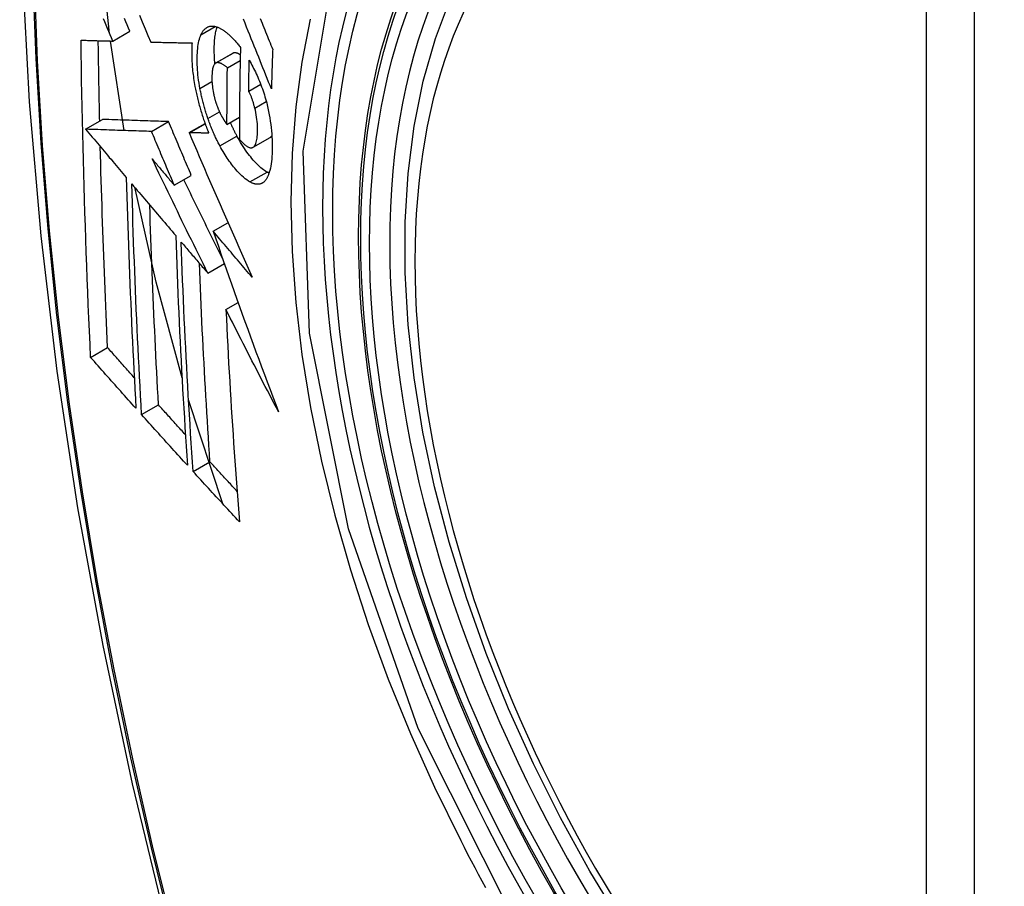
# Model space of a CAD drawing. Header units: inches. Extents: x 481 to 566.6, y 187.4 to 263.9.
# Tile 26 of 132: x 483.541 to 483.881, y 254.383 to 254.683. Entities that reach past the tile are written whole.
import ezdxf

# ---------------------------------------------------------------- set-up
doc = ezdxf.new("R2010")
doc.units = ezdxf.units.IN
doc.header["$MEASUREMENT"] = 0
doc.layers.add('Visible Edges(ANSI)', color=7, linetype='Continuous', lineweight=25)
doc.layers.add('Visible Tangent Edges(ANSI)', color=7, linetype='Continuous', lineweight=25)

msp = doc.modelspace()

# ---------------------------------------------------------------- linework, layer by layer
at = {"layer": 'Visible Edges(ANSI)'}
for p, q in [((483.5733, 254.6759), (483.5792, 254.6793)), ((483.57717, 254.64495), (483.57251, 254.67592)), ((483.5864, 254.67555), (483.58651, 254.67555)), ((483.60883, 254.66826), (483.61473, 254.67166)), ((483.6129, 254.66667), (483.61733, 254.66923)), ((483.62026, 254.65857), (483.62441, 254.66097)), ((483.61276, 254.64705), (483.61707, 254.64954)), ((483.56387, 254.6454), (483.56977, 254.6488)), ((483.56977, 254.6488), (483.56977, 254.6488)), ((483.58668, 254.64463), (483.59257, 254.64803)), ((483.59966, 254.64422), (483.60518, 254.64741)), ((483.56388, 254.6454), (483.56387, 254.6454)), ((483.59982, 254.64421), (483.59966, 254.64422)), ((483.62176, 254.63914), (483.62766, 254.64255)), ((483.62766, 254.64255), (483.62771, 254.64257)), ((483.59454, 254.62604), (483.60043, 254.62944)), ((483.608, 254.6101), (483.61311, 254.61305)), ((483.60612, 254.59561), (483.61186, 254.59892)), ((483.61241, 254.58301), (483.61662, 254.58544)), ((483.56563, 254.56647), (483.57149, 254.56985)), ((483.61128, 254.51585), (483.59948, 254.5518)), ((483.58325, 254.54666), (483.5891, 254.55004)), ((483.60105, 254.52697), (483.60689, 254.53035))]:
    msp.add_line(p, q, dxfattribs=at)
at = {"layer": 'Visible Edges(ANSI)', "flags": 128}
for points in [[(483.59515, 255.07801), (483.58231, 255.03995), (483.57125, 255.00077), (483.56195, 254.96053), (483.55439, 254.91932), (483.54855, 254.87718), (483.5444, 254.83418), (483.54193, 254.79038), (483.54111, 254.74586), (483.54192, 254.70066), (483.54435, 254.65485), (483.54837, 254.6085), (483.55397, 254.56166), (483.56111, 254.51441), (483.56979, 254.46681), (483.57999, 254.41894), (483.59166, 254.37085)], [(483.57218, 254.67855), (483.57003, 254.69857), (483.56854, 254.71833)], [(483.74908, 254.37073), (483.73821, 254.38873), (483.72806, 254.40714), (483.71867, 254.42588), (483.71009, 254.44487), (483.70236, 254.46403), (483.6955, 254.48327), (483.68955, 254.5025), (483.68455, 254.52165), (483.68051, 254.54062), (483.67746, 254.55935), (483.67541, 254.57774), (483.67438, 254.59572), (483.67438, 254.61321), (483.67542, 254.63013), (483.6775, 254.64643), (483.68063, 254.66202), (483.68482, 254.67683), (483.69005, 254.6908)], [(483.5733, 254.6759), (483.57284, 254.677), (483.57237, 254.6781), (483.57191, 254.6792), (483.57144, 254.6803), (483.57097, 254.6814), (483.57051, 254.6825), (483.57004, 254.6836)], [(483.5792, 254.6793), (483.57874, 254.6804), (483.57827, 254.6815), (483.5778, 254.6826), (483.57734, 254.6837)], [(483.5825, 254.68484), (483.58348, 254.68251), (483.58445, 254.68018), (483.58543, 254.67786), (483.5864, 254.67555)], [(483.62812, 254.65934), (483.62764, 254.66054), (483.62716, 254.66174), (483.62667, 254.66294), (483.62619, 254.66415), (483.6257, 254.66537), (483.62521, 254.66659), (483.62472, 254.66782), (483.62423, 254.66905), (483.62373, 254.6703), (483.62322, 254.67156), (483.62272, 254.67283), (483.6222, 254.67411), (483.62169, 254.6754), (483.62116, 254.67671), (483.62063, 254.67803), (483.6201, 254.67937), (483.61955, 254.68073), (483.619, 254.68211), (483.61845, 254.6835)], [(483.62425, 254.68368), (483.62457, 254.6829), (483.62488, 254.68212), (483.62519, 254.68135), (483.62551, 254.68058), (483.62582, 254.67981), (483.62613, 254.67905), (483.62643, 254.67829), (483.62674, 254.67753), (483.62705, 254.67677), (483.62735, 254.67602), (483.62765, 254.67527), (483.62796, 254.67452), (483.62826, 254.67378), (483.62856, 254.67304)], [(483.60377, 254.6781), (483.60388, 254.67832), (483.60399, 254.67853), (483.6041, 254.67873), (483.60421, 254.67892), (483.60433, 254.67911), (483.60445, 254.67929), (483.60457, 254.67946), (483.6047, 254.67962), (483.60483, 254.67978), (483.60497, 254.67992), (483.6051, 254.68006), (483.60524, 254.68019), (483.60539, 254.68031), (483.60553, 254.68042), (483.60568, 254.68053), (483.60584, 254.68062), (483.60599, 254.68071), (483.60615, 254.68078), (483.60631, 254.68085), (483.60647, 254.68091), (483.60663, 254.68096), (483.6068, 254.681), (483.60697, 254.68104), (483.60714, 254.68106)], [(483.60714, 254.68106), (483.60733, 254.68108), (483.60751, 254.68109), (483.6077, 254.68109), (483.60789, 254.68108), (483.60807, 254.68106), (483.60826, 254.68104), (483.60846, 254.68101), (483.60865, 254.68097), (483.60884, 254.68092), (483.60904, 254.68087), (483.60924, 254.68081), (483.60943, 254.68074), (483.60963, 254.68066), (483.60983, 254.68058), (483.61004, 254.68049), (483.61024, 254.68039), (483.61044, 254.68029), (483.61065, 254.68018), (483.61086, 254.68006), (483.61106, 254.67993), (483.61127, 254.6798), (483.61148, 254.67967), (483.61169, 254.67952), (483.6119, 254.67937)], [(483.60859, 254.66808), (483.60853, 254.66871), (483.60849, 254.66934), (483.60845, 254.66996), (483.60841, 254.67058), (483.60839, 254.67119), (483.60837, 254.67179), (483.60836, 254.67238), (483.60836, 254.67297), (483.60837, 254.67355), (483.60838, 254.67411), (483.6084, 254.67466), (483.60842, 254.67521), (483.60845, 254.67575), (483.60849, 254.67627), (483.60854, 254.67679), (483.6086, 254.67729), (483.60867, 254.67778), (483.60874, 254.67825), (483.60882, 254.67871), (483.60891, 254.67916), (483.60901, 254.67958), (483.60912, 254.67999), (483.60924, 254.68039), (483.60937, 254.68076)], [(483.60343, 254.65947), (483.60326, 254.66042), (483.6031, 254.66138), (483.60296, 254.66232), (483.60284, 254.66325), (483.60274, 254.66417), (483.60266, 254.66507), (483.60259, 254.66597), (483.60253, 254.66685), (483.60249, 254.66771), (483.60247, 254.66857), (483.60246, 254.6694), (483.60247, 254.67022), (483.60249, 254.67101), (483.60252, 254.67179), (483.60257, 254.67255), (483.60264, 254.67328), (483.60272, 254.67399), (483.60281, 254.67468), (483.60293, 254.67533), (483.60306, 254.67595), (483.60321, 254.67654), (483.60338, 254.67709), (483.60357, 254.67761), (483.60377, 254.6781)], [(483.6119, 254.67937), (483.61213, 254.6792), (483.61236, 254.67902), (483.61259, 254.67884), (483.61282, 254.67865), (483.61305, 254.67846), (483.61328, 254.67826), (483.61351, 254.67805), (483.61374, 254.67784), (483.61397, 254.67762), (483.6142, 254.6774), (483.61443, 254.67717), (483.61466, 254.67693), (483.61489, 254.67669), (483.61512, 254.67645), (483.61535, 254.67619), (483.61558, 254.67594), (483.61581, 254.67567), (483.61604, 254.6754), (483.61627, 254.67513), (483.6165, 254.67485), (483.61673, 254.67456), (483.61697, 254.67427), (483.6172, 254.67398), (483.61743, 254.67368)], [(483.56234, 254.67622), (483.56279, 254.67621), (483.56324, 254.67619), (483.56369, 254.67618), (483.56414, 254.67617), (483.5646, 254.67615), (483.56505, 254.67614), (483.56551, 254.67613), (483.56596, 254.67611), (483.56642, 254.6761), (483.56688, 254.67608), (483.56733, 254.67607), (483.56779, 254.67606), (483.56825, 254.67604), (483.56871, 254.67603), (483.56917, 254.67602), (483.56963, 254.676), (483.57009, 254.67599), (483.57055, 254.67598), (483.57101, 254.67596), (483.57147, 254.67595), (483.57193, 254.67594), (483.57239, 254.67593), (483.57284, 254.67591), (483.5733, 254.6759)], [(483.56563, 254.56647), (483.56542, 254.571), (483.56522, 254.57553), (483.56502, 254.58006), (483.56483, 254.5846), (483.56464, 254.58915), (483.56446, 254.59369), (483.56429, 254.59825), (483.56412, 254.6028), (483.56396, 254.60736), (483.5638, 254.61193), (483.56365, 254.6165), (483.56351, 254.62107), (483.56337, 254.62564), (483.56324, 254.63022), (483.56312, 254.63479), (483.563, 254.63937), (483.56289, 254.64396), (483.56279, 254.64854), (483.5627, 254.65314), (483.56261, 254.65774), (483.56253, 254.66235), (483.56246, 254.66697), (483.56239, 254.67159), (483.56234, 254.67622)], [(483.56876, 254.64822), (483.56874, 254.64938), (483.56871, 254.65053), (483.56869, 254.65169), (483.56866, 254.65285), (483.56864, 254.65401), (483.56862, 254.65516), (483.56859, 254.65632), (483.56857, 254.65748), (483.56855, 254.65864), (483.56853, 254.6598), (483.56851, 254.66095), (483.56849, 254.66211), (483.56847, 254.66327), (483.56845, 254.66443), (483.56843, 254.66559), (483.56841, 254.66675), (483.56839, 254.66791), (483.56837, 254.66907), (483.56835, 254.67023), (483.56834, 254.67139), (483.56832, 254.67256), (483.56831, 254.67372), (483.56829, 254.67488), (483.56828, 254.67604)], [(483.58651, 254.67555), (483.58709, 254.67553), (483.58767, 254.67552), (483.58825, 254.67551), (483.58884, 254.67549), (483.58942, 254.67548), (483.59001, 254.67547), (483.5906, 254.67545), (483.59118, 254.67544), (483.59177, 254.67543), (483.59237, 254.67541), (483.59296, 254.6754), (483.59355, 254.67539), (483.59414, 254.67538), (483.59474, 254.67536), (483.59533, 254.67535), (483.59593, 254.67534), (483.59652, 254.67533), (483.59712, 254.67532), (483.59771, 254.67531), (483.59831, 254.67529), (483.5989, 254.67528), (483.5995, 254.67527), (483.60009, 254.67526), (483.60069, 254.67525)], [(483.60069, 254.67525), (483.60065, 254.67471), (483.60062, 254.67416), (483.60059, 254.6736), (483.60058, 254.67303), (483.60056, 254.67246), (483.60056, 254.67187), (483.60056, 254.67128), (483.60057, 254.67068), (483.60058, 254.67007), (483.60061, 254.66945), (483.60064, 254.66882), (483.60067, 254.66819), (483.60071, 254.66756), (483.60077, 254.66691), (483.60082, 254.66626), (483.60089, 254.66561), (483.60096, 254.66495), (483.60104, 254.66429), (483.60113, 254.66362), (483.60123, 254.66294), (483.60133, 254.66227), (483.60144, 254.66159), (483.60156, 254.6609), (483.60169, 254.66021)], [(483.61743, 254.67368), (483.6174, 254.67235), (483.61737, 254.67102), (483.61734, 254.66969), (483.61731, 254.66836), (483.61729, 254.66703), (483.61726, 254.6657), (483.61724, 254.66437), (483.61722, 254.66304), (483.6172, 254.66172), (483.61718, 254.66039), (483.61716, 254.65907), (483.61714, 254.65775), (483.61713, 254.65642), (483.61711, 254.6551), (483.6171, 254.65378), (483.61709, 254.65246), (483.61708, 254.65114), (483.61707, 254.64982), (483.61706, 254.6485), (483.61705, 254.64718), (483.61705, 254.64586), (483.61705, 254.64455), (483.61704, 254.64323), (483.61704, 254.64191)], [(483.61485, 254.67172), (483.61484, 254.67172), (483.61484, 254.67172), (483.61483, 254.67172), (483.61483, 254.67171), (483.61482, 254.67171), (483.61482, 254.67171), (483.61481, 254.67171), (483.61481, 254.67171), (483.6148, 254.6717), (483.6148, 254.6717), (483.61479, 254.6717), (483.61479, 254.6717), (483.61478, 254.67169), (483.61478, 254.67169), (483.61477, 254.67169), (483.61477, 254.67169), (483.61476, 254.67168), (483.61476, 254.67168), (483.61475, 254.67168), (483.61475, 254.67167), (483.61474, 254.67167), (483.61474, 254.67167), (483.61473, 254.67167), (483.61473, 254.67166)], [(483.61737, 254.67115), (483.61726, 254.67122), (483.61714, 254.67128), (483.61703, 254.67135), (483.61692, 254.67141), (483.61681, 254.67146), (483.6167, 254.67152), (483.61659, 254.67157), (483.61648, 254.67161), (483.61637, 254.67166), (483.61626, 254.67169), (483.61615, 254.67173), (483.61604, 254.67176), (483.61594, 254.67179), (483.61583, 254.67181), (483.61573, 254.67182), (483.61562, 254.67183), (483.61552, 254.67184), (483.61542, 254.67184), (483.61532, 254.67184), (483.61522, 254.67183), (483.61513, 254.67181), (483.61503, 254.67179), (483.61494, 254.67176), (483.61485, 254.67172)], [(483.62856, 254.67304), (483.62853, 254.67247), (483.62851, 254.6719), (483.62849, 254.67132), (483.62847, 254.67075), (483.62845, 254.67018), (483.62843, 254.66961), (483.62841, 254.66904), (483.62839, 254.66847), (483.62837, 254.6679), (483.62836, 254.66733), (483.62834, 254.66675), (483.62832, 254.66618), (483.6283, 254.66561), (483.62828, 254.66504), (483.62826, 254.66447), (483.62825, 254.6639), (483.62823, 254.66333), (483.62821, 254.66276), (483.6282, 254.66219), (483.62818, 254.66162), (483.62816, 254.66105), (483.62815, 254.66048), (483.62813, 254.65991), (483.62812, 254.65934)], [(483.60895, 254.66832), (483.60875, 254.66821), (483.60857, 254.66805), (483.6084, 254.66785), (483.60824, 254.66761), (483.60811, 254.66733), (483.60799, 254.66701), (483.60789, 254.66666), (483.6078, 254.66628), (483.60773, 254.66587), (483.60767, 254.66544), (483.60763, 254.66499), (483.60759, 254.66452), (483.60757, 254.66404), (483.60756, 254.66354), (483.60756, 254.66302), (483.60756, 254.6625), (483.60758, 254.66196), (483.60761, 254.6614), (483.60765, 254.66084), (483.60771, 254.66027), (483.60777, 254.65968), (483.60786, 254.65909), (483.60796, 254.65849), (483.60808, 254.65788)], [(483.6129, 254.66667), (483.61272, 254.66682), (483.61255, 254.66696), (483.61237, 254.6671), (483.6122, 254.66724), (483.61202, 254.66737), (483.61185, 254.66749), (483.61167, 254.66761), (483.6115, 254.66773), (483.61132, 254.66783), (483.61115, 254.66793), (483.61098, 254.66802), (483.61081, 254.66811), (483.61064, 254.66818), (483.61048, 254.66825), (483.61031, 254.66831), (483.61015, 254.66835), (483.60999, 254.66839), (483.60983, 254.66842), (483.60968, 254.66843), (483.60953, 254.66844), (483.60938, 254.66843), (483.60923, 254.6684), (483.60909, 254.66837), (483.60895, 254.66832)], [(483.61276, 254.64705), (483.61276, 254.64787), (483.61276, 254.64868), (483.61276, 254.6495), (483.61276, 254.65031), (483.61277, 254.65113), (483.61277, 254.65194), (483.61277, 254.65276), (483.61278, 254.65357), (483.61278, 254.65439), (483.61278, 254.65521), (483.61279, 254.65602), (483.61279, 254.65684), (483.6128, 254.65766), (483.61281, 254.65848), (483.61281, 254.65929), (483.61282, 254.66011), (483.61283, 254.66093), (483.61284, 254.66175), (483.61285, 254.66257), (483.61286, 254.66339), (483.61287, 254.66421), (483.61288, 254.66503), (483.61289, 254.66585), (483.6129, 254.66667)], [(483.62026, 254.65857), (483.62026, 254.65901), (483.62027, 254.65946), (483.62028, 254.6599), (483.62029, 254.66035), (483.6203, 254.6608), (483.6203, 254.66124), (483.62031, 254.66169), (483.62032, 254.66213), (483.62033, 254.66258), (483.62034, 254.66302), (483.62035, 254.66347), (483.62035, 254.66391), (483.62036, 254.66436), (483.62037, 254.6648), (483.62038, 254.66525), (483.62039, 254.6657), (483.6204, 254.66614), (483.62041, 254.66659), (483.62042, 254.66703), (483.62043, 254.66748), (483.62044, 254.66793), (483.62045, 254.66837), (483.62046, 254.66882), (483.62047, 254.66926)], [(483.62047, 254.66926), (483.62078, 254.66871), (483.62108, 254.66816), (483.62138, 254.66759), (483.62168, 254.66701), (483.62198, 254.66642), (483.62228, 254.66583), (483.62257, 254.66522), (483.62286, 254.66461), (483.62314, 254.66399), (483.62342, 254.66336), (483.6237, 254.66272), (483.62397, 254.66207), (483.62423, 254.66142), (483.62449, 254.66076), (483.62475, 254.66009), (483.62499, 254.65941), (483.62523, 254.65873), (483.62546, 254.65804), (483.62568, 254.65735), (483.6259, 254.65665), (483.6261, 254.65595), (483.6263, 254.65524), (483.62648, 254.65453), (483.62666, 254.65381)], [(483.60169, 254.66021), (483.60178, 254.65972), (483.60188, 254.65922), (483.60198, 254.65872), (483.60209, 254.65822), (483.6022, 254.65772), (483.60231, 254.65721), (483.60242, 254.65671), (483.60254, 254.65621), (483.60266, 254.65571), (483.60279, 254.65521), (483.60292, 254.65471), (483.60305, 254.65421), (483.60319, 254.65371), (483.60332, 254.6532), (483.60347, 254.6527), (483.60361, 254.65221), (483.60376, 254.65171), (483.60391, 254.65121), (483.60406, 254.65072), (483.60422, 254.65023), (483.60438, 254.64974), (483.60454, 254.64925), (483.6047, 254.64876), (483.60487, 254.64827)], [(483.60618, 254.64913), (483.60603, 254.64955), (483.60589, 254.64997), (483.60575, 254.6504), (483.60561, 254.65082), (483.60548, 254.65125), (483.60535, 254.65167), (483.60522, 254.6521), (483.60509, 254.65253), (483.60496, 254.65297), (483.60484, 254.6534), (483.60472, 254.65383), (483.60461, 254.65427), (483.60449, 254.6547), (483.60438, 254.65514), (483.60427, 254.65557), (483.60417, 254.656), (483.60407, 254.65644), (483.60397, 254.65687), (483.60387, 254.6573), (483.60378, 254.65774), (483.60369, 254.65817), (483.6036, 254.6586), (483.60351, 254.65903), (483.60343, 254.65947)], [(483.60808, 254.65788), (483.60812, 254.65768), (483.60817, 254.65748), (483.60821, 254.65729), (483.60826, 254.65709), (483.6083, 254.65689), (483.60835, 254.65669), (483.6084, 254.65649), (483.60845, 254.6563), (483.6085, 254.6561), (483.60856, 254.6559), (483.60861, 254.6557), (483.60867, 254.65551), (483.60872, 254.65531), (483.60878, 254.65511), (483.60884, 254.65492), (483.6089, 254.65472), (483.60896, 254.65453), (483.60903, 254.65434), (483.60909, 254.65415), (483.60915, 254.65396), (483.60922, 254.65377), (483.60929, 254.65358), (483.60936, 254.65339), (483.60943, 254.6532)], [(483.62238, 254.65273), (483.62231, 254.65299), (483.62224, 254.65326), (483.62217, 254.65352), (483.6221, 254.65378), (483.62202, 254.65404), (483.62195, 254.65431), (483.62187, 254.65457), (483.62179, 254.65483), (483.62171, 254.65509), (483.62163, 254.65535), (483.62154, 254.6556), (483.62145, 254.65585), (483.62136, 254.6561), (483.62127, 254.65635), (483.62118, 254.65659), (483.62109, 254.65683), (483.62099, 254.65707), (483.62089, 254.6573), (483.62079, 254.65752), (483.62069, 254.65774), (483.62058, 254.65796), (483.62048, 254.65817), (483.62037, 254.65837), (483.62026, 254.65857)], [(483.60943, 254.6532), (483.60949, 254.65304), (483.60956, 254.65287), (483.60963, 254.6527), (483.60969, 254.65254), (483.60976, 254.65237), (483.60983, 254.65221), (483.60989, 254.65205), (483.60996, 254.65189), (483.61003, 254.65173), (483.6101, 254.65158), (483.61017, 254.65142), (483.61024, 254.65127), (483.61032, 254.65112), (483.61039, 254.65096), (483.61046, 254.65081), (483.61053, 254.65067), (483.61061, 254.65052), (483.61068, 254.65038), (483.61076, 254.65023), (483.61083, 254.65009), (483.61091, 254.64995), (483.61099, 254.64981), (483.61106, 254.64968), (483.61114, 254.64954)], [(483.62666, 254.65381), (483.62692, 254.65267), (483.62716, 254.65154), (483.62737, 254.65041), (483.62757, 254.64929), (483.62774, 254.64817), (483.62789, 254.64707), (483.62802, 254.64597), (483.62812, 254.6449), (483.62821, 254.64384), (483.62828, 254.64279), (483.62833, 254.64176), (483.62836, 254.64075), (483.62838, 254.63976), (483.62838, 254.63878), (483.62836, 254.63782), (483.62833, 254.63689), (483.62828, 254.63598), (483.62821, 254.6351), (483.62813, 254.63424), (483.62802, 254.63342), (483.6279, 254.63264), (483.62775, 254.63189), (483.62758, 254.63118), (483.6274, 254.63052)], [(483.61114, 254.64954), (483.61121, 254.64943), (483.61127, 254.64932), (483.61134, 254.64921), (483.6114, 254.6491), (483.61147, 254.64899), (483.61154, 254.64888), (483.6116, 254.64877), (483.61167, 254.64866), (483.61174, 254.64855), (483.61181, 254.64844), (483.61187, 254.64834), (483.61194, 254.64823), (483.61201, 254.64812), (483.61208, 254.64802), (483.61215, 254.64792), (483.61222, 254.64781), (483.61228, 254.64771), (483.61235, 254.64761), (483.61242, 254.64752), (483.61249, 254.64742), (483.61256, 254.64733), (483.61262, 254.64723), (483.61269, 254.64714), (483.61276, 254.64705)], [(483.62181, 254.63917), (483.62203, 254.63934), (483.62224, 254.63956), (483.62242, 254.63984), (483.62259, 254.64016), (483.62274, 254.64052), (483.62287, 254.64092), (483.62298, 254.64136), (483.62307, 254.64183), (483.62315, 254.64233), (483.62321, 254.64286), (483.62326, 254.64341), (483.62329, 254.64398), (483.62332, 254.64457), (483.62333, 254.64519), (483.62333, 254.64588), (483.62331, 254.64659), (483.62327, 254.64731), (483.62321, 254.64805), (483.62312, 254.64882), (483.62302, 254.64959), (483.62289, 254.65037), (483.62274, 254.65115), (483.62257, 254.65194), (483.62238, 254.65273)], [(483.59257, 254.64803), (483.59169, 254.64806), (483.59081, 254.64809), (483.58992, 254.64812), (483.58904, 254.64815), (483.58815, 254.64818), (483.58725, 254.64821), (483.58636, 254.64824), (483.58545, 254.64827), (483.58455, 254.6483), (483.58363, 254.64833), (483.58271, 254.64836), (483.58178, 254.64839), (483.58084, 254.64842), (483.5799, 254.64846), (483.57894, 254.64849), (483.57797, 254.64852), (483.57699, 254.64856), (483.576, 254.64859), (483.575, 254.64862), (483.57398, 254.64866), (483.57295, 254.64869), (483.5719, 254.64873), (483.57084, 254.64876), (483.56977, 254.6488)], [(483.60043, 254.62944), (483.6001, 254.63021), (483.59978, 254.63099), (483.59945, 254.63176), (483.59912, 254.63254), (483.59879, 254.63331), (483.59846, 254.63409), (483.59813, 254.63486), (483.5978, 254.63564), (483.59747, 254.63641), (483.59715, 254.63719), (483.59682, 254.63796), (483.59649, 254.63874), (483.59616, 254.63951), (483.59583, 254.64029), (483.59551, 254.64106), (483.59518, 254.64184), (483.59485, 254.64261), (483.59453, 254.64339), (483.5942, 254.64416), (483.59388, 254.64494), (483.59355, 254.64571), (483.59322, 254.64649), (483.5929, 254.64726), (483.59257, 254.64803)], [(483.60487, 254.64827), (483.60494, 254.64809), (483.605, 254.64791), (483.60506, 254.64773), (483.60513, 254.64755), (483.60519, 254.64737), (483.60526, 254.64719), (483.60532, 254.64701), (483.60539, 254.64683), (483.60546, 254.64665), (483.60552, 254.64647), (483.60559, 254.64629), (483.60566, 254.64612), (483.60572, 254.64594), (483.60579, 254.64576), (483.60586, 254.64559), (483.60593, 254.64541), (483.606, 254.64524), (483.60607, 254.64506), (483.60614, 254.64489), (483.60621, 254.64471), (483.60628, 254.64454), (483.60635, 254.64436), (483.60642, 254.64419), (483.60649, 254.64402)], [(483.61032, 254.63964), (483.61013, 254.64), (483.60994, 254.64036), (483.60975, 254.64072), (483.60956, 254.64109), (483.60938, 254.64146), (483.60919, 254.64184), (483.60901, 254.64221), (483.60883, 254.64259), (483.60865, 254.64298), (483.60848, 254.64336), (483.6083, 254.64375), (483.60813, 254.64415), (483.60795, 254.64454), (483.60778, 254.64494), (483.60761, 254.64535), (483.60745, 254.64575), (483.60728, 254.64616), (483.60712, 254.64658), (483.60696, 254.64699), (483.6068, 254.64741), (483.60664, 254.64784), (483.60648, 254.64826), (483.60633, 254.64869), (483.60618, 254.64913)], [(483.61622, 254.64305), (483.61612, 254.64323), (483.61602, 254.64342), (483.61592, 254.64361), (483.61582, 254.64379), (483.61572, 254.64398), (483.61563, 254.64417), (483.61553, 254.64436), (483.61543, 254.64455), (483.61534, 254.64475), (483.61524, 254.64494), (483.61515, 254.64513), (483.61505, 254.64533), (483.61496, 254.64553), (483.61486, 254.64572), (483.61477, 254.64592), (483.61468, 254.64612), (483.61458, 254.64632), (483.61449, 254.64652), (483.6144, 254.64672), (483.61431, 254.64692), (483.61422, 254.64712), (483.61412, 254.64733), (483.61403, 254.64753), (483.61394, 254.64774)], [(483.56387, 254.6454), (483.56446, 254.64471), (483.56504, 254.64402), (483.56563, 254.64332), (483.56621, 254.64263), (483.5668, 254.64193), (483.56739, 254.64124), (483.56797, 254.64055), (483.56856, 254.63985), (483.56915, 254.63916), (483.56973, 254.63846), (483.57032, 254.63777), (483.57091, 254.63707), (483.5715, 254.63638), (483.57208, 254.63568), (483.57267, 254.63499), (483.57326, 254.63429), (483.57385, 254.6336), (483.57443, 254.6329), (483.57502, 254.63221), (483.57561, 254.63152), (483.57619, 254.63082), (483.57678, 254.63013), (483.57737, 254.62944), (483.57796, 254.62874)], [(483.58668, 254.64463), (483.5858, 254.64466), (483.58491, 254.64469), (483.58403, 254.64472), (483.58314, 254.64475), (483.58225, 254.64478), (483.58136, 254.64481), (483.58046, 254.64484), (483.57956, 254.64487), (483.57865, 254.6449), (483.57774, 254.64493), (483.57681, 254.64496), (483.57588, 254.64499), (483.57495, 254.64502), (483.574, 254.64505), (483.57304, 254.64509), (483.57208, 254.64512), (483.5711, 254.64515), (483.57011, 254.64519), (483.5691, 254.64522), (483.56809, 254.64526), (483.56706, 254.64529), (483.56601, 254.64533), (483.56495, 254.64536), (483.56388, 254.6454)], [(483.59454, 254.62604), (483.59421, 254.62681), (483.59388, 254.62758), (483.59355, 254.62836), (483.59322, 254.62913), (483.59289, 254.62991), (483.59257, 254.63068), (483.59224, 254.63146), (483.59191, 254.63223), (483.59158, 254.63301), (483.59125, 254.63378), (483.59092, 254.63456), (483.5906, 254.63533), (483.59027, 254.63611), (483.58994, 254.63688), (483.58961, 254.63766), (483.58929, 254.63843), (483.58896, 254.63921), (483.58863, 254.63998), (483.58831, 254.64076), (483.58798, 254.64153), (483.58765, 254.64231), (483.58733, 254.64308), (483.587, 254.64386), (483.58668, 254.64463)], [(483.59966, 254.64422), (483.60053, 254.64218), (483.60141, 254.64013), (483.60229, 254.63807), (483.60317, 254.63601), (483.60406, 254.63394), (483.60495, 254.63186), (483.60585, 254.62978), (483.60675, 254.6277), (483.60765, 254.62561), (483.60856, 254.62352), (483.60946, 254.62142), (483.61038, 254.61933), (483.61129, 254.61723), (483.6122, 254.61513), (483.61312, 254.61303), (483.61404, 254.61093), (483.61496, 254.60883), (483.61588, 254.60674), (483.61681, 254.60464), (483.61773, 254.60255), (483.61866, 254.60046), (483.61958, 254.59837), (483.62051, 254.59629), (483.62144, 254.59421)], [(483.60649, 254.64402), (483.60621, 254.64403), (483.60593, 254.64403), (483.60565, 254.64404), (483.60537, 254.64405), (483.6051, 254.64406), (483.60482, 254.64407), (483.60454, 254.64407), (483.60426, 254.64408), (483.60398, 254.64409), (483.6037, 254.6441), (483.60342, 254.64411), (483.60315, 254.64411), (483.60287, 254.64412), (483.60259, 254.64413), (483.60231, 254.64414), (483.60203, 254.64415), (483.60176, 254.64416), (483.60148, 254.64416), (483.6012, 254.64417), (483.60093, 254.64418), (483.60065, 254.64419), (483.60037, 254.6442), (483.6001, 254.64421), (483.59982, 254.64421)], [(483.6266, 254.63056), (483.62618, 254.63081), (483.62576, 254.63108), (483.62533, 254.63138), (483.62491, 254.63171), (483.62447, 254.63207), (483.62404, 254.63246), (483.6236, 254.63286), (483.62316, 254.6333), (483.62272, 254.63376), (483.62228, 254.63424), (483.62184, 254.63474), (483.6214, 254.63526), (483.62095, 254.6358), (483.62052, 254.63635), (483.62008, 254.63692), (483.61964, 254.63752), (483.61921, 254.63814), (483.61877, 254.63878), (483.61834, 254.63944), (483.61791, 254.64012), (483.61748, 254.64082), (483.61706, 254.64154), (483.61664, 254.64228), (483.61622, 254.64305)], [(483.62771, 254.64257), (483.62773, 254.64259), (483.62776, 254.64261), (483.62778, 254.64263), (483.62781, 254.64264), (483.62783, 254.64266), (483.62786, 254.64268), (483.62788, 254.6427), (483.6279, 254.64272), (483.62793, 254.64275), (483.62795, 254.64277), (483.62798, 254.64279), (483.628, 254.64281), (483.62802, 254.64284), (483.62804, 254.64286), (483.62807, 254.64289), (483.62809, 254.64291), (483.62811, 254.64294), (483.62813, 254.64297), (483.62815, 254.643), (483.62818, 254.64302), (483.6282, 254.64305), (483.62822, 254.64308), (483.62824, 254.64311), (483.62826, 254.64314)], [(483.57149, 254.56985), (483.57136, 254.57273), (483.57123, 254.57561), (483.5711, 254.57849), (483.57098, 254.58137), (483.57086, 254.58425), (483.57073, 254.58714), (483.57062, 254.59002), (483.5705, 254.59291), (483.57039, 254.5958), (483.57027, 254.59869), (483.57016, 254.60158), (483.57006, 254.60447), (483.56995, 254.60736), (483.56985, 254.61026), (483.56975, 254.61316), (483.56966, 254.61606), (483.56956, 254.61897), (483.56947, 254.62187), (483.56938, 254.62478), (483.56929, 254.62769), (483.56921, 254.6306), (483.56913, 254.63352), (483.56905, 254.63644), (483.56897, 254.63936)], [(483.6207, 254.62716), (483.62015, 254.62749), (483.61959, 254.62787), (483.61902, 254.6283), (483.61845, 254.62877), (483.61787, 254.6293), (483.61731, 254.62985), (483.61678, 254.6304), (483.61628, 254.63094), (483.61583, 254.63146), (483.61542, 254.63195), (483.61504, 254.63241), (483.61467, 254.63288), (483.6143, 254.63336), (483.61393, 254.63386), (483.61356, 254.63437), (483.6132, 254.63489), (483.61283, 254.63543), (483.61247, 254.63599), (483.61211, 254.63656), (483.61174, 254.63714), (483.61139, 254.63774), (483.61103, 254.63836), (483.61067, 254.63899), (483.61032, 254.63964)], [(483.61704, 254.64191), (483.61726, 254.64168), (483.61747, 254.64145), (483.61768, 254.64122), (483.6179, 254.641), (483.61811, 254.64079), (483.61832, 254.64059), (483.61854, 254.64039), (483.61875, 254.64021), (483.61896, 254.64003), (483.61916, 254.63987), (483.61937, 254.63971), (483.61958, 254.63957), (483.61978, 254.63944), (483.61999, 254.63932), (483.62019, 254.63922), (483.62039, 254.63913), (483.62058, 254.63907), (483.62077, 254.63902), (483.62096, 254.63899), (483.62114, 254.63898), (483.62132, 254.63899), (483.62149, 254.63903), (483.62165, 254.63908), (483.62181, 254.63917)], [(483.60612, 254.59561), (483.60531, 254.59725), (483.6045, 254.5989), (483.60368, 254.60054), (483.60287, 254.60219), (483.60206, 254.60384), (483.60125, 254.60549), (483.60044, 254.60715), (483.59963, 254.6088), (483.59882, 254.61045), (483.59801, 254.61211), (483.59721, 254.61376), (483.5964, 254.61541), (483.5956, 254.61707), (483.5948, 254.61872), (483.59399, 254.62037), (483.59319, 254.62202), (483.5924, 254.62367), (483.5916, 254.62532), (483.59081, 254.62696), (483.59001, 254.6286), (483.58922, 254.63025), (483.58843, 254.63188), (483.58765, 254.63352), (483.58686, 254.63515)], [(483.58686, 254.63515), (483.58718, 254.63477), (483.5875, 254.6344), (483.58782, 254.63402), (483.58814, 254.63364), (483.58846, 254.63326), (483.58878, 254.63288), (483.5891, 254.6325), (483.58942, 254.63212), (483.58974, 254.63174), (483.59006, 254.63136), (483.59038, 254.63098), (483.5907, 254.6306), (483.59102, 254.63022), (483.59134, 254.62984), (483.59166, 254.62946), (483.59198, 254.62908), (483.5923, 254.6287), (483.59262, 254.62832), (483.59294, 254.62794), (483.59326, 254.62756), (483.59358, 254.62718), (483.5939, 254.6268), (483.59422, 254.62642), (483.59454, 254.62604)], [(483.6274, 254.63052), (483.62732, 254.63027), (483.62724, 254.63004), (483.62716, 254.62981), (483.62707, 254.62959), (483.62699, 254.62937), (483.62689, 254.62916), (483.6268, 254.62896), (483.6267, 254.62877), (483.62661, 254.62858), (483.6265, 254.6284), (483.6264, 254.62823), (483.62629, 254.62806), (483.62618, 254.6279), (483.62606, 254.62775), (483.62595, 254.62761), (483.62583, 254.62747), (483.6257, 254.62734), (483.62558, 254.62722), (483.62545, 254.62711), (483.62532, 254.62701), (483.62518, 254.62691), (483.62505, 254.62682), (483.62491, 254.62674), (483.62477, 254.62667)], [(483.6273, 254.63022), (483.62727, 254.63023), (483.62724, 254.63024), (483.62722, 254.63026), (483.62719, 254.63027), (483.62716, 254.63028), (483.62713, 254.6303), (483.6271, 254.63031), (483.62707, 254.63032), (483.62704, 254.63034), (483.62701, 254.63035), (483.62698, 254.63037), (483.62695, 254.63038), (483.62692, 254.63039), (483.6269, 254.63041), (483.62687, 254.63042), (483.62684, 254.63044), (483.62681, 254.63045), (483.62678, 254.63047), (483.62675, 254.63048), (483.62672, 254.6305), (483.62669, 254.63052), (483.62666, 254.63053), (483.62663, 254.63055), (483.6266, 254.63056)], [(483.57796, 254.62874), (483.57805, 254.62539), (483.57814, 254.62204), (483.57824, 254.61869), (483.57835, 254.61534), (483.57846, 254.61199), (483.57857, 254.60865), (483.57869, 254.60531), (483.57881, 254.60197), (483.57893, 254.59863), (483.57906, 254.59529), (483.5792, 254.59196), (483.57933, 254.58863), (483.57948, 254.5853), (483.57962, 254.58197), (483.57977, 254.57865), (483.57992, 254.57533), (483.58008, 254.57202), (483.58024, 254.5687), (483.5804, 254.56539), (483.58057, 254.56208), (483.58074, 254.55877), (483.58091, 254.55547), (483.58109, 254.55217), (483.58126, 254.54887)], [(483.57987, 254.62649), (483.58049, 254.62574), (483.58112, 254.625), (483.58175, 254.62426), (483.58238, 254.62352), (483.58301, 254.62277), (483.58365, 254.62203), (483.58428, 254.62128), (483.58491, 254.62054), (483.58554, 254.61979), (483.58617, 254.61905), (483.58681, 254.6183), (483.58744, 254.61755), (483.58807, 254.61681), (483.5887, 254.61606), (483.58934, 254.61532), (483.58997, 254.61457), (483.5906, 254.61383), (483.59124, 254.61308), (483.59187, 254.61234), (483.5925, 254.61159), (483.59314, 254.61085), (483.59377, 254.6101), (483.5944, 254.60936), (483.59504, 254.60861)], [(483.58325, 254.54666), (483.58306, 254.54995), (483.58288, 254.55325), (483.58271, 254.55655), (483.58254, 254.55985), (483.58237, 254.56315), (483.5822, 254.56646), (483.58204, 254.56977), (483.58188, 254.57309), (483.58172, 254.5764), (483.58157, 254.57972), (483.58142, 254.58305), (483.58128, 254.58637), (483.58114, 254.5897), (483.581, 254.59303), (483.58087, 254.59636), (483.58074, 254.5997), (483.58061, 254.60304), (483.58049, 254.60638), (483.58038, 254.60973), (483.58027, 254.61308), (483.58016, 254.61643), (483.58006, 254.61978), (483.57996, 254.62313), (483.57987, 254.62649)], [(483.61141, 254.6002), (483.61085, 254.60136), (483.61028, 254.60251), (483.60971, 254.60366), (483.60914, 254.60482), (483.60857, 254.60597), (483.608, 254.60713), (483.60744, 254.60828), (483.60687, 254.60944), (483.6063, 254.6106), (483.60573, 254.61175), (483.60517, 254.61291), (483.6046, 254.61407), (483.60404, 254.61523), (483.60347, 254.61639), (483.60291, 254.61754), (483.60235, 254.6187), (483.60178, 254.61986), (483.60122, 254.62102), (483.60066, 254.62218), (483.6001, 254.62333), (483.59954, 254.62449), (483.59898, 254.62564), (483.59842, 254.6268), (483.59786, 254.62795)], [(483.62477, 254.62667), (483.62462, 254.62661), (483.62447, 254.62655), (483.62432, 254.6265), (483.62416, 254.62645), (483.624, 254.62642), (483.62384, 254.62639), (483.62368, 254.62637), (483.62352, 254.62636), (483.62336, 254.62636), (483.62319, 254.62636), (483.62302, 254.62637), (483.62286, 254.62639), (483.62268, 254.62642), (483.62251, 254.62645), (483.62234, 254.62649), (483.62216, 254.62654), (483.62198, 254.62659), (483.62181, 254.62665), (483.62163, 254.62672), (483.62144, 254.6268), (483.62126, 254.62688), (483.62108, 254.62696), (483.62089, 254.62706), (483.6207, 254.62716)], [(483.59722, 254.55937), (483.58826, 254.59247), (483.58086, 254.62531)], [(483.5891, 254.55004), (483.58894, 254.55289), (483.58879, 254.55575), (483.58864, 254.55862), (483.58849, 254.56148), (483.58834, 254.56435), (483.58819, 254.56721), (483.58805, 254.57008), (483.58791, 254.57296), (483.58777, 254.57583), (483.58764, 254.57871), (483.58751, 254.58159), (483.58738, 254.58447), (483.58725, 254.58735), (483.58713, 254.59023), (483.58701, 254.59312), (483.58689, 254.59601), (483.58678, 254.5989), (483.58667, 254.60179), (483.58656, 254.60468), (483.58645, 254.60758), (483.58635, 254.61048), (483.58625, 254.61338), (483.58616, 254.61627), (483.58606, 254.61917)], [(483.59504, 254.60861), (483.59515, 254.60528), (483.59527, 254.60194), (483.59539, 254.59861), (483.59552, 254.59528), (483.59565, 254.59195), (483.59579, 254.58862), (483.59593, 254.5853), (483.59608, 254.58198), (483.59624, 254.57866), (483.5964, 254.57534), (483.59656, 254.57202), (483.59673, 254.5687), (483.5969, 254.56539), (483.59708, 254.56208), (483.59726, 254.55877), (483.59744, 254.55547), (483.59763, 254.55217), (483.59783, 254.54887), (483.59802, 254.54557), (483.59822, 254.54228), (483.59843, 254.53899), (483.59863, 254.53571), (483.59884, 254.53243), (483.59906, 254.52915)], [(483.62144, 254.59421), (483.62088, 254.59488), (483.62032, 254.59554), (483.61976, 254.5962), (483.6192, 254.59686), (483.61863, 254.59752), (483.61807, 254.59818), (483.61751, 254.59885), (483.61695, 254.59951), (483.61639, 254.60017), (483.61583, 254.60084), (483.61527, 254.6015), (483.61471, 254.60216), (483.61415, 254.60282), (483.61359, 254.60349), (483.61303, 254.60415), (483.61246, 254.60481), (483.61191, 254.60547), (483.61135, 254.60613), (483.61079, 254.6068), (483.61023, 254.60746), (483.60967, 254.60812), (483.60911, 254.60878), (483.60855, 254.60944), (483.608, 254.6101)], [(483.608, 254.6101), (483.60889, 254.6075), (483.60979, 254.6049), (483.61069, 254.6023), (483.61159, 254.5997), (483.6125, 254.59709), (483.61341, 254.59449), (483.61433, 254.59188), (483.61525, 254.58928), (483.61618, 254.58667), (483.61711, 254.58407), (483.61804, 254.58146), (483.61898, 254.57885), (483.61992, 254.57624), (483.62087, 254.57364), (483.62183, 254.57103), (483.62278, 254.56843), (483.62375, 254.56582), (483.62471, 254.56322), (483.62569, 254.56061), (483.62666, 254.55801), (483.62764, 254.55541), (483.62863, 254.55281), (483.62962, 254.55021), (483.63062, 254.54761)], [(483.60105, 254.52697), (483.60083, 254.53025), (483.60061, 254.53354), (483.6004, 254.53683), (483.60019, 254.54012), (483.59999, 254.54341), (483.59979, 254.54671), (483.59959, 254.55001), (483.5994, 254.55331), (483.59921, 254.55661), (483.59902, 254.55992), (483.59884, 254.56323), (483.59867, 254.56654), (483.59849, 254.56984), (483.59833, 254.57315), (483.59817, 254.57647), (483.59801, 254.57978), (483.59786, 254.58309), (483.59771, 254.58641), (483.59757, 254.58973), (483.59743, 254.59305), (483.5973, 254.59638), (483.59717, 254.59971), (483.59705, 254.60304), (483.59694, 254.60638)], [(483.59694, 254.60638), (483.59732, 254.60593), (483.5977, 254.60548), (483.59808, 254.60504), (483.59846, 254.60459), (483.59885, 254.60414), (483.59923, 254.60369), (483.59961, 254.60324), (483.59999, 254.60279), (483.60038, 254.60234), (483.60076, 254.60189), (483.60114, 254.60145), (483.60152, 254.601), (483.60191, 254.60055), (483.60229, 254.6001), (483.60267, 254.59965), (483.60306, 254.5992), (483.60344, 254.59875), (483.60382, 254.5983), (483.60421, 254.59785), (483.60459, 254.5974), (483.60497, 254.59695), (483.60536, 254.59651), (483.60574, 254.59606), (483.60612, 254.59561)], [(483.60689, 254.53035), (483.6067, 254.53318), (483.60652, 254.53602), (483.60634, 254.53886), (483.60616, 254.5417), (483.60598, 254.54455), (483.60581, 254.5474), (483.60563, 254.55025), (483.60546, 254.5531), (483.6053, 254.55596), (483.60514, 254.55882), (483.60498, 254.56168), (483.60482, 254.56454), (483.60467, 254.56741), (483.60452, 254.57027), (483.60437, 254.57314), (483.60422, 254.57601), (483.60408, 254.57888), (483.60395, 254.58176), (483.60382, 254.58463), (483.60369, 254.58751), (483.60356, 254.59038), (483.60344, 254.59326), (483.60332, 254.59614), (483.60321, 254.59902)], [(483.63062, 254.54761), (483.62984, 254.54909), (483.62907, 254.55056), (483.62829, 254.55203), (483.62752, 254.5535), (483.62675, 254.55498), (483.62598, 254.55645), (483.62521, 254.55793), (483.62445, 254.55941), (483.62368, 254.56088), (483.62292, 254.56236), (483.62215, 254.56384), (483.62139, 254.56532), (483.62064, 254.56679), (483.61988, 254.56827), (483.61912, 254.56975), (483.61837, 254.57123), (483.61762, 254.5727), (483.61687, 254.57418), (483.61612, 254.57565), (483.61537, 254.57713), (483.61463, 254.5786), (483.61388, 254.58007), (483.61314, 254.58154), (483.61241, 254.58301)], [(483.61241, 254.58301), (483.61255, 254.57991), (483.6127, 254.5768), (483.61285, 254.5737), (483.61301, 254.5706), (483.61317, 254.5675), (483.61334, 254.56441), (483.61352, 254.56132), (483.61369, 254.55823), (483.61388, 254.55515), (483.61407, 254.55207), (483.61426, 254.549), (483.61446, 254.54593), (483.61466, 254.54287), (483.61486, 254.53981), (483.61507, 254.53676), (483.61528, 254.53371), (483.6155, 254.53067), (483.61572, 254.52764), (483.61594, 254.52462), (483.61616, 254.5216), (483.61639, 254.51859), (483.61662, 254.51558), (483.61685, 254.51259), (483.61709, 254.5096)], [(483.5807, 254.55945), (483.58032, 254.55988), (483.57993, 254.56032), (483.57955, 254.56075), (483.57916, 254.56118), (483.57878, 254.56162), (483.57839, 254.56205), (483.57801, 254.56249), (483.57762, 254.56292), (483.57724, 254.56335), (483.57686, 254.56379), (483.57647, 254.56422), (483.57609, 254.56465), (483.5757, 254.56509), (483.57532, 254.56552), (483.57494, 254.56595), (483.57455, 254.56639), (483.57417, 254.56682), (483.57379, 254.56725), (483.5734, 254.56769), (483.57302, 254.56812), (483.57264, 254.56855), (483.57226, 254.56899), (483.57187, 254.56942), (483.57149, 254.56985)], [(483.58126, 254.54887), (483.58061, 254.5496), (483.57996, 254.55033), (483.5793, 254.55107), (483.57865, 254.5518), (483.578, 254.55253), (483.57734, 254.55326), (483.57669, 254.554), (483.57604, 254.55473), (483.57538, 254.55546), (483.57473, 254.5562), (483.57408, 254.55693), (483.57343, 254.55767), (483.57277, 254.5584), (483.57212, 254.55913), (483.57147, 254.55987), (483.57082, 254.5606), (483.57017, 254.56134), (483.56952, 254.56207), (483.56887, 254.5628), (483.56822, 254.56354), (483.56757, 254.56427), (483.56693, 254.565), (483.56628, 254.56574), (483.56563, 254.56647)], [(483.59838, 254.53972), (483.59799, 254.54015), (483.5976, 254.54058), (483.59722, 254.54101), (483.59683, 254.54144), (483.59644, 254.54187), (483.59605, 254.5423), (483.59566, 254.54273), (483.59528, 254.54316), (483.59489, 254.54359), (483.5945, 254.54402), (483.59411, 254.54445), (483.59373, 254.54488), (483.59334, 254.54531), (483.59295, 254.54574), (483.59257, 254.54617), (483.59218, 254.5466), (483.5918, 254.54703), (483.59141, 254.54746), (483.59102, 254.54789), (483.59064, 254.54832), (483.59025, 254.54875), (483.58987, 254.54918), (483.58948, 254.54961), (483.5891, 254.55004)], [(483.59906, 254.52915), (483.59839, 254.52988), (483.59773, 254.53061), (483.59707, 254.53134), (483.59641, 254.53207), (483.59575, 254.53279), (483.59508, 254.53352), (483.59442, 254.53425), (483.59376, 254.53498), (483.5931, 254.53571), (483.59244, 254.53644), (483.59178, 254.53717), (483.59112, 254.5379), (483.59046, 254.53863), (483.5898, 254.53936), (483.58915, 254.54009), (483.58849, 254.54082), (483.58783, 254.54155), (483.58717, 254.54228), (483.58652, 254.54301), (483.58586, 254.54374), (483.58521, 254.54447), (483.58455, 254.5452), (483.5839, 254.54593), (483.58325, 254.54666)], [(483.61627, 254.52013), (483.61588, 254.52055), (483.61549, 254.52098), (483.61509, 254.5214), (483.6147, 254.52183), (483.61431, 254.52226), (483.61392, 254.52268), (483.61352, 254.52311), (483.61313, 254.52353), (483.61274, 254.52396), (483.61235, 254.52439), (483.61196, 254.52481), (483.61157, 254.52524), (483.61117, 254.52566), (483.61078, 254.52609), (483.61039, 254.52652), (483.61, 254.52694), (483.60961, 254.52737), (483.60922, 254.52779), (483.60883, 254.52822), (483.60844, 254.52864), (483.60806, 254.52907), (483.60767, 254.52949), (483.60728, 254.52992), (483.60689, 254.53035)], [(483.61709, 254.5096), (483.61641, 254.51032), (483.61574, 254.51105), (483.61507, 254.51177), (483.61439, 254.51249), (483.61372, 254.51321), (483.61305, 254.51394), (483.61238, 254.51466), (483.61171, 254.51538), (483.61104, 254.51611), (483.61037, 254.51683), (483.6097, 254.51756), (483.60903, 254.51828), (483.60836, 254.519), (483.60769, 254.51973), (483.60702, 254.52045), (483.60636, 254.52118), (483.60569, 254.5219), (483.60503, 254.52263), (483.60436, 254.52335), (483.6037, 254.52408), (483.60303, 254.5248), (483.60237, 254.52552), (483.60171, 254.52625), (483.60105, 254.52697)]]:
    msp.add_lwpolyline(points, dxfattribs=at)
at = {"layer": 'Visible Edges(ANSI)'}
msp.add_ellipse((483.88824, 254.47534), major_axis=(-0.15994, 0.27703), ratio=0.57735, dxfattribs=at)
msp.add_ellipse((483.89172, 254.47735), major_axis=(0.15748, -0.27276), ratio=0.57735, start_param=2.363977, end_param=7.060801, dxfattribs=at)
at = {"layer": 'Visible Tangent Edges(ANSI)'}
for p, q in [((483.85449, 254.73998), (483.85449, 254.25531)), ((483.87119, 254.25531), (483.87119, 254.73998)), ((483.60377, 254.6781), (483.60872, 254.68095)), ((483.60895, 254.66832), (483.61485, 254.67172)), ((483.60343, 254.65947), (483.60758, 254.66186)), ((483.62238, 254.65273), (483.62635, 254.65503)), ((483.60618, 254.64913), (483.61017, 254.65143)), ((483.56388, 254.6454), (483.56977, 254.6488)), ((483.59982, 254.64421), (483.60521, 254.64732)), ((483.61032, 254.63964), (483.61622, 254.64305)), ((483.62181, 254.63917), (483.62771, 254.64257)), ((483.6207, 254.62716), (483.6266, 254.63056)), ((483.62477, 254.62667), (483.62519, 254.62692))]:
    msp.add_line(p, q, dxfattribs=at)
at = {"layer": 'Visible Tangent Edges(ANSI)', "flags": 128}
for points in [[(483.55375, 254.86418), (483.55067, 254.83767), (483.54828, 254.8107), (483.54657, 254.78331), (483.54556, 254.75553), (483.54523, 254.72736), (483.54559, 254.69881), (483.54663, 254.66987), (483.54836, 254.64058), (483.55078, 254.61097), (483.55387, 254.58106), (483.55763, 254.5509), (483.56208, 254.52049), (483.56719, 254.48984), (483.57298, 254.45898), (483.57942, 254.42795), (483.58653, 254.39675), (483.59428, 254.36542)], [(483.59506, 254.36518), (483.5873, 254.39644), (483.58018, 254.42757), (483.57371, 254.45854), (483.56791, 254.48933), (483.56278, 254.51992), (483.55832, 254.55028), (483.55454, 254.58039), (483.55143, 254.61024), (483.54901, 254.6398), (483.54727, 254.66903), (483.54622, 254.6979), (483.54586, 254.72638), (483.54619, 254.75448), (483.54721, 254.78218), (483.54892, 254.80948), (483.55133, 254.83636), (483.55442, 254.86277)], [(483.71246, 254.37105), (483.67884, 254.43813), (483.65471, 254.50721), (483.64126, 254.5748), (483.63912, 254.63787), (483.64837, 254.69329), (483.66866, 254.73875), (483.69892, 254.77195), (483.73786, 254.79142), (483.78383, 254.7964), (483.8345, 254.78662), (483.88762, 254.76257)], [(483.64157, 254.68346), (483.63862, 254.66862), (483.63651, 254.65313), (483.63524, 254.63702), (483.63481, 254.62034), (483.63524, 254.60312), (483.63653, 254.58548), (483.63866, 254.56747), (483.64163, 254.54917), (483.64541, 254.53062), (483.65001, 254.51189), (483.6554, 254.49303), (483.66158, 254.4741), (483.66852, 254.45518), (483.67618, 254.43638), (483.68452, 254.41775), (483.69354, 254.39933)], [(483.69354, 254.39933), (483.69473, 254.397), (483.69594, 254.39467), (483.69716, 254.39234), (483.69839, 254.39002), (483.69963, 254.38771), (483.70088, 254.3854), (483.70214, 254.38309)]]:
    msp.add_lwpolyline(points, dxfattribs=at)
at = {"layer": 'Visible Tangent Edges(ANSI)'}
for centre, major_axis, start_param, end_param in [((483.89073, 254.47678), (-0.17318, 0.29996), 5.05527, 10.652693), ((483.89068, 254.47675), (-0.15059, 0.26083), 5.66855, 8.468616)]:
    msp.add_ellipse(centre, major_axis=major_axis, ratio=0.57735, start_param=start_param, end_param=end_param, dxfattribs=at)
for centre, major_axis in [((483.89132, 254.47712), (0.17111, -0.29637)), ((483.88835, 254.4754), (-0.1627, 0.2818)), ((483.88824, 254.47534), (0.1621, -0.28076))]:
    msp.add_ellipse(centre, major_axis=major_axis, ratio=0.57735, dxfattribs=at)

doc.saveas('drawing.dxf')
